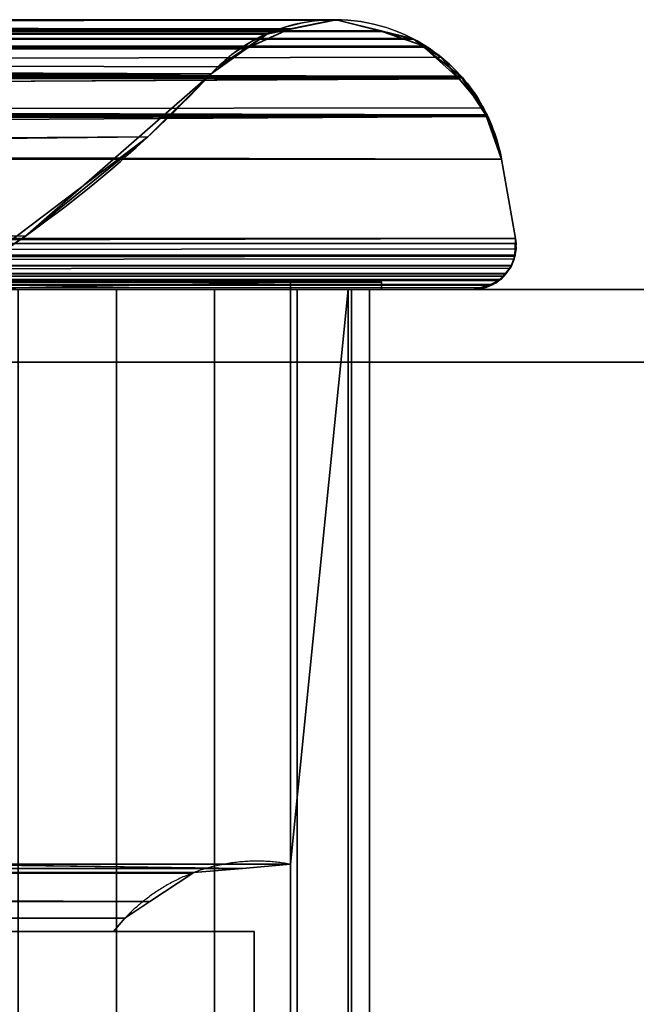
# Model space of a CAD drawing. Header units: millimetres. Extents: x -322 to 8072, y -96 to 57.
# Tile 37 of 256: x 180 to 197, y -20 to 7. Entities that reach past the tile are written whole.
import ezdxf

# ---------------------------------------------------------------- set-up
doc = ezdxf.new("R2010")
doc.units = ezdxf.units.MM
doc.layers.add('151', color=7, linetype='Continuous', true_color=0xffffff)

# ---------------------------------------------------------------- blocks, each defined once
blk = doc.blocks.new('UG_SURFACE_011')
at = {"layer": '151', "color": 252, "linetype": 'Continuous', "lineweight": 35}
for points in [[(189.488, 7.105, 1897.488), (-188.287, 7.406, 1896.287), (-189.518, 7.107, 1897.518)], [(-188.229, 7.42, 1896.229), (-188.287, 7.406, 1896.287), (188.287, 7.403, 1896.287)], [(189.488, 7.105, 1897.488), (188.287, 7.403, 1896.287), (-188.287, 7.406, 1896.287)], [(-188.219, 7.42, 1896.219), (-188.229, 7.42, 1896.229), (188.287, 7.403, 1896.287)], [(188.287, 7.403, 1896.287), (-188.209, 7.42, 1896.209), (-188.219, 7.42, 1896.219)], [(-186.999, 7.168, 1894.999), (-188.209, 7.42, 1896.209), (188.287, 7.403, 1896.287)], [(188.249, 7.413, 1896.249), (188.219, 7.42, 1896.219), (-186.999, 7.168, 1894.999)], [(188.219, 7.42, 1896.219), (186.999, 7.164, 1895), (-186.999, 7.168, 1894.999)], [(0, 7.402, 1415.715), (188.229, 7.42, 1415.771), (188.249, 7.415, 1415.751)], [(0, 7.402, 1415.715), (188.209, 7.42, 1415.791), (188.219, 7.42, 1415.781)], [(186.999, 7.168, 1417.001), (0, 7.41, 1415.752), (0, 7.42, 1415.804)], [(186.999, 7.168, 1417.001), (188.209, 7.42, 1415.791), (0, 7.402, 1415.715)], [(0, 7.42, 1415.804), (0, 7.17, 1416.992), (186.999, 7.168, 1417.001)], [(188.219, 7.42, 1415.781), (188.229, 7.42, 1415.771), (0, 7.402, 1415.715)], [(188.249, 7.415, 1415.751), (188.287, 7.406, 1415.713), (0, 7.402, 1415.715)], [(0, 7.402, 1415.715), (0, 7.41, 1415.752), (186.999, 7.168, 1417.001)], [(0, 7.16, 1414.51), (0, 7.402, 1415.715), (188.287, 7.406, 1415.713)], [(188.287, 7.406, 1415.713), (189.49, 7.113, 1414.51), (0, 7.16, 1414.51)], [(186.953, 7.154, 1894.953), (188.209, 7.42, 1415.791), (186.999, 7.168, 1417.001)], [(186.953, 7.154, 1894.953), (188.229, 7.42, 1415.771), (188.219, 7.42, 1415.781)], [(188.219, 7.42, 1415.781), (188.209, 7.42, 1415.791), (186.953, 7.154, 1894.953)], [(188.229, 7.42, 1415.771), (186.953, 7.154, 1894.953), (186.999, 7.164, 1895)], [(186.999, 7.164, 1895), (188.249, 7.415, 1415.751), (188.229, 7.42, 1415.771)], [(186.999, 7.164, 1895), (188.219, 7.42, 1896.219), (188.249, 7.415, 1415.751)], [(188.219, 7.42, 1896.219), (188.249, 7.413, 1896.249), (188.249, 7.415, 1415.751)], [(188.287, 7.406, 1415.713), (188.249, 7.415, 1415.751), (188.249, 7.413, 1896.249)], [(188.287, 7.406, 1415.713), (188.249, 7.413, 1896.249), (188.287, 7.403, 1896.287)], [(188.287, 7.403, 1896.287), (189.49, 7.113, 1414.51), (188.287, 7.406, 1415.713)], [(188.287, 7.403, 1896.287), (189.488, 7.105, 1897.488), (189.49, 7.113, 1414.51)], [(190.663, 6.666, 1898.663), (-189.518, 7.107, 1897.518), (-190.346, 6.905, 1898.346)], [(-189.518, 7.107, 1897.518), (190.645, 6.681, 1898.645), (190.394, 6.88, 1898.394)], [(-189.518, 7.107, 1897.518), (190.663, 6.666, 1898.663), (190.645, 6.681, 1898.645)], [(-189.518, 7.107, 1897.518), (189.517, 7.098, 1897.517), (189.488, 7.105, 1897.488)], [(-186.999, 7.168, 1894.999), (186.999, 7.164, 1895), (186.953, 7.154, 1894.953)], [(186.953, 7.154, 1894.953), (-186.373, 7.038, 1894.373), (-186.999, 7.168, 1894.999)], [(186.953, 7.154, 1894.953), (186.346, 7.026, 1894.346), (-186.373, 7.038, 1894.373)], [(0, 7.17, 1416.992), (186.373, 7.038, 1417.627), (186.953, 7.159, 1417.047)], [(0, 7.17, 1416.992), (0, 7.16, 1417.039), (185.812, 6.665, 1418.188)], [(185.812, 6.665, 1418.188), (186.373, 7.038, 1417.627), (0, 7.17, 1416.992)], [(186.953, 7.159, 1417.047), (186.999, 7.168, 1417.001), (0, 7.17, 1416.992)], [(0, 7.154, 1414.481), (0, 7.16, 1414.51), (189.49, 7.113, 1414.51)], [(0, 7.16, 1417.039), (0, 7.033, 1417.638), (185.812, 6.665, 1418.188)], [(189.49, 7.113, 1414.51), (189.518, 7.107, 1414.482), (0, 7.154, 1414.481)], [(0, 7.05, 1413.963), (0, 7.154, 1414.481), (189.518, 7.107, 1414.482)], [(189.518, 7.107, 1414.482), (190.346, 6.905, 1413.654), (0, 7.05, 1413.963)], [(0, 6.651, 1413.389), (0, 7.05, 1413.963), (190.346, 6.905, 1413.654)], [(185.819, 6.651, 1893.819), (186.953, 7.159, 1417.047), (186.373, 7.038, 1417.627)], [(185.819, 6.651, 1893.819), (186.346, 7.026, 1894.346), (186.953, 7.159, 1417.047)], [(186.346, 7.026, 1894.346), (186.953, 7.154, 1894.953), (186.953, 7.159, 1417.047)], [(186.999, 7.168, 1417.001), (186.953, 7.159, 1417.047), (186.953, 7.154, 1894.953)], [(189.518, 7.107, 1414.482), (189.49, 7.113, 1414.51), (189.488, 7.105, 1897.488)], [(189.518, 7.107, 1414.482), (189.488, 7.105, 1897.488), (189.517, 7.098, 1897.517)], [(189.517, 7.098, 1897.517), (190.346, 6.905, 1413.654), (189.518, 7.107, 1414.482)], [(190.656, 6.704, 1413.345), (189.517, 7.098, 1897.517), (190.394, 6.88, 1898.394)], [(189.517, 7.098, 1897.517), (190.656, 6.704, 1413.345), (190.346, 6.905, 1413.654)], [(-190.346, 6.905, 1898.346), (-190.675, 6.691, 1898.675), (190.663, 6.666, 1898.663)], [(-185.812, 6.665, 1893.812), (-186.373, 7.038, 1894.373), (186.346, 7.026, 1894.346)], [(0, 7.033, 1417.638), (0, 6.663, 1418.161), (185.812, 6.665, 1418.188)], [(190.346, 6.905, 1413.654), (190.656, 6.704, 1413.345), (0, 6.651, 1413.389)], [(185.774, 6.619, 1893.774), (186.373, 7.038, 1417.627), (185.812, 6.665, 1418.188)], [(186.373, 7.038, 1417.627), (185.774, 6.619, 1893.774), (185.819, 6.651, 1893.819)], [(190.394, 6.88, 1898.394), (190.645, 6.681, 1898.645), (190.656, 6.704, 1413.345)], [(-190.675, 6.691, 1898.675), (-191.134, 6.392, 1899.135), (191.668, 5.868, 1899.668)], [(191.668, 5.868, 1899.668), (190.663, 6.666, 1898.663), (-190.675, 6.691, 1898.675)], [(-184.999, 6.125, 1892.999), (-185.812, 6.665, 1893.812), (185.819, 6.651, 1893.819)], [(-184.999, 6.125, 1892.999), (185.819, 6.651, 1893.819), (185.774, 6.619, 1893.774)], [(185.774, 6.619, 1893.774), (-184.813, 5.936, 1892.813), (-184.999, 6.125, 1892.999)], [(185.774, 6.619, 1893.774), (184.813, 5.936, 1892.813), (-184.813, 5.936, 1892.813)], [(0, 6.638, 1413.37), (0, 6.651, 1413.389), (190.656, 6.704, 1413.345)], [(190.656, 6.704, 1413.345), (190.675, 6.691, 1413.325), (0, 6.638, 1413.37)], [(0, 5.97, 1412.408), (0, 6.638, 1413.37), (190.675, 6.691, 1413.325)], [(190.675, 6.691, 1413.325), (191.134, 6.392, 1412.866), (0, 5.97, 1412.408)], [(185.766, 6.635, 1418.234), (185.812, 6.665, 1418.188), (0, 6.663, 1418.161)], [(0, 6.663, 1418.161), (184.999, 6.125, 1419.001), (185.766, 6.635, 1418.234)], [(0, 6.663, 1418.161), (0, 6.631, 1418.206), (184.813, 5.936, 1419.187)], [(184.813, 5.936, 1419.187), (184.999, 6.125, 1419.001), (0, 6.663, 1418.161)], [(0, 6.631, 1418.206), (0, 5.936, 1419.187), (184.813, 5.936, 1419.187)], [(184.999, 6.125, 1419.001), (184.813, 5.936, 1892.813), (185.774, 6.619, 1893.774)], [(185.774, 6.619, 1893.774), (185.766, 6.635, 1418.234), (184.999, 6.125, 1419.001)], [(185.812, 6.665, 1418.188), (185.766, 6.635, 1418.234), (185.774, 6.619, 1893.774)], [(190.675, 6.691, 1413.325), (190.656, 6.704, 1413.345), (190.645, 6.681, 1898.645)], [(190.675, 6.691, 1413.325), (190.645, 6.681, 1898.645), (190.663, 6.666, 1898.663)], [(190.663, 6.666, 1898.663), (191.134, 6.392, 1412.866), (190.675, 6.691, 1413.325)], [(190.663, 6.666, 1898.663), (191.626, 5.804, 1412.374), (191.134, 6.392, 1412.866)], [(190.663, 6.666, 1898.663), (191.668, 5.868, 1899.668), (191.626, 5.804, 1412.374)], [(-191.134, 6.392, 1899.135), (-191.636, 5.792, 1899.636), (191.668, 5.868, 1899.668)], [(191.134, 6.392, 1412.866), (191.626, 5.804, 1412.374), (0, 5.97, 1412.408)], [(0, 5.87, 1412.345), (0, 5.97, 1412.408), (191.626, 5.804, 1412.374)], [(184.999, 6.125, 1419.001), (184.813, 5.936, 1419.187), (184.813, 5.936, 1892.813)], [(-191.636, 5.792, 1899.636), (-192.301, 4.996, 1900.301), (192.408, 4.779, 1900.408)], [(-191.636, 5.792, 1899.636), (191.68, 5.859, 1899.68), (191.668, 5.868, 1899.668)], [(191.728, 5.821, 1899.728), (191.68, 5.859, 1899.68), (-191.636, 5.792, 1899.636)], [(192.401, 4.803, 1900.401), (191.728, 5.821, 1899.728), (-191.636, 5.792, 1899.636)], [(-191.636, 5.792, 1899.636), (192.406, 4.787, 1900.406), (192.401, 4.803, 1900.401)], [(192.408, 4.779, 1900.408), (192.406, 4.787, 1900.406), (-191.636, 5.792, 1899.636)], [(-179.707, 1.472, 1887.707), (-184.813, 5.936, 1892.813), (184.813, 5.936, 1892.813)], [(-179.707, 1.472, 1887.707), (184.813, 5.936, 1892.813), (183.078, 4.203, 1891.078)], [(177.856, 0.256, 1426.144), (179.707, 1.472, 1424.294), (0, 5.936, 1419.187)], [(179.707, 1.472, 1424.294), (184.813, 5.936, 1419.187), (0, 5.936, 1419.187)], [(0, 5.857, 1412.337), (0, 5.87, 1412.345), (191.626, 5.804, 1412.374)], [(191.626, 5.804, 1412.374), (191.636, 5.792, 1412.364), (0, 5.857, 1412.337)], [(0, 4.751, 1411.652), (0, 5.857, 1412.337), (191.636, 5.792, 1412.364)], [(0, 4.744, 1411.648), (0, 4.751, 1411.652), (191.636, 5.792, 1412.364)], [(191.636, 5.792, 1412.364), (192.301, 4.996, 1411.699), (0, 4.744, 1411.648)], [(184.813, 5.936, 1892.813), (184.813, 5.936, 1419.187), (179.707, 1.472, 1424.294)], [(183.078, 4.203, 1891.078), (184.813, 5.936, 1892.813), (179.707, 1.472, 1424.294)], [(191.636, 5.792, 1412.364), (191.626, 5.804, 1412.374), (191.668, 5.868, 1899.668)], [(192.301, 4.996, 1411.699), (191.636, 5.792, 1412.364), (191.668, 5.868, 1899.668)], [(191.668, 5.868, 1899.668), (191.68, 5.859, 1899.68), (192.301, 4.996, 1411.699)], [(192.381, 4.769, 1411.619), (191.68, 5.859, 1899.68), (191.728, 5.821, 1899.728)], [(191.68, 5.859, 1899.68), (192.381, 4.769, 1411.619), (192.301, 4.996, 1411.699)], [(192.381, 4.769, 1411.619), (191.728, 5.821, 1899.728), (192.401, 4.803, 1900.401)], [(-192.301, 4.996, 1900.301), (-192.383, 4.762, 1900.383), (192.408, 4.779, 1900.408)], [(192.301, 4.996, 1411.699), (192.381, 4.769, 1411.619), (0, 4.744, 1411.648)], [(-192.383, 4.762, 1900.383), (-192.797, 3.582, 1900.797), (192.797, 3.582, 1900.797)], [(192.797, 3.582, 1900.797), (192.408, 4.779, 1900.408), (-192.383, 4.762, 1900.383)], [(192.381, 4.769, 1411.619), (192.383, 4.762, 1411.617), (0, 4.744, 1411.648)], [(0, 3.582, 1411.203), (0, 4.37, 1411.415), (192.383, 4.762, 1411.617)], [(192.383, 4.762, 1411.617), (192.797, 3.582, 1411.203), (0, 3.582, 1411.203)], [(0, 4.37, 1411.415), (0, 4.744, 1411.648), (192.383, 4.762, 1411.617)], [(192.401, 4.803, 1900.401), (192.406, 4.787, 1900.406), (192.381, 4.769, 1411.619)], [(192.383, 4.762, 1411.617), (192.381, 4.769, 1411.619), (192.406, 4.787, 1900.406)], [(192.383, 4.762, 1411.617), (192.406, 4.787, 1900.406), (192.408, 4.779, 1900.408)], [(192.408, 4.779, 1900.408), (192.797, 3.582, 1411.203), (192.383, 4.762, 1411.617)], [(192.408, 4.779, 1900.408), (192.797, 3.582, 1900.797), (192.797, 3.582, 1411.203)], [(-177.856, 0.256, 1885.856), (-179.707, 1.472, 1887.707), (183.078, 4.203, 1891.078)], [(183.078, 4.203, 1891.078), (177.856, 0.256, 1885.856), (-177.856, 0.256, 1885.856)], [(183.078, 4.203, 1891.078), (179.707, 1.472, 1424.294), (177.856, 0.256, 1426.144)], [(177.856, 0.256, 1426.144), (177.856, 0.256, 1885.856), (183.078, 4.203, 1891.078)], [(-192.797, 3.582, 1900.797), (-193.182, 1.409, 1901.182), (193.182, 1.409, 1901.182), (192.797, 3.582, 1900.797)], [(0, 3.582, 1411.203), (192.797, 3.582, 1411.203), (193.182, 1.409, 1410.818), (0, 1.409, 1410.818)], [(192.797, 3.582, 1900.797), (193.182, 1.409, 1901.182), (193.182, 1.409, 1410.818), (192.797, 3.582, 1411.203)], [(193.198, 1.266, 1901.198), (193.182, 1.409, 1901.182), (-193.182, 1.409, 1901.182), (-193.198, 1.266, 1901.198)], [(0, 0.925, 1410.834), (193.182, 1.409, 1410.818), (193.197, 1.121, 1410.803)], [(0, 0.925, 1410.834), (0, 1.409, 1410.818), (193.182, 1.409, 1410.818)], [(193.182, 1.409, 1901.182), (193.198, 1.266, 1901.198), (193.159, 0.918, 1410.841)], [(193.159, 0.918, 1410.841), (193.197, 1.121, 1410.803), (193.182, 1.409, 1901.182)], [(193.197, 1.121, 1410.803), (193.182, 1.409, 1410.818), (193.182, 1.409, 1901.182)], [(193.163, 0.917, 1901.163), (-193.198, 1.266, 1901.198), (-193.172, 0.942, 1901.172)], [(-193.198, 1.266, 1901.198), (193.163, 0.917, 1901.163), (193.172, 0.942, 1901.172)], [(193.172, 0.942, 1901.172), (193.198, 1.266, 1901.198), (-193.198, 1.266, 1901.198)], [(0, 0.925, 1410.834), (193.197, 1.121, 1410.803), (193.159, 0.918, 1410.841)], [(193.159, 0.918, 1410.841), (193.198, 1.266, 1901.198), (193.172, 0.942, 1901.172)], [(-193.172, 0.942, 1901.172), (-193.166, 0.926, 1901.166), (193.163, 0.917, 1901.163)], [(-193.166, 0.926, 1901.166), (-193.163, 0.917, 1901.163), (193.163, 0.917, 1901.163)], [(193.163, 0.917, 1901.163), (-193.163, 0.917, 1901.163), (-193.074, 0.67, 1901.074)], [(-193.074, 0.67, 1901.074), (-193.071, 0.662, 1901.071), (193.071, 0.662, 1901.071), (193.163, 0.917, 1901.163)], [(193.159, 0.918, 1410.841), (0, 0.915, 1410.834), (0, 0.925, 1410.834)], [(0, 0.679, 1410.946), (193.159, 0.918, 1410.841), (193.145, 0.842, 1410.855)], [(0, 0.679, 1410.946), (0, 0.915, 1410.834), (193.159, 0.918, 1410.841)], [(0, 0.679, 1410.946), (193.145, 0.842, 1410.855), (193.067, 0.666, 1410.933)], [(193.163, 0.917, 1901.163), (193.071, 0.662, 1901.071), (193.067, 0.666, 1410.933)], [(193.067, 0.666, 1410.933), (193.145, 0.842, 1410.855), (193.163, 0.917, 1901.163)], [(193.145, 0.842, 1410.855), (193.159, 0.918, 1410.841), (193.163, 0.917, 1901.163)], [(193.172, 0.942, 1901.172), (193.163, 0.917, 1901.163), (193.159, 0.918, 1410.841)], [(193.071, 0.662, 1901.071), (-193.071, 0.662, 1901.071), (-193.068, 0.653, 1901.068)], [(193.068, 0.653, 1901.068), (193.071, 0.662, 1901.071), (-193.068, 0.653, 1901.068)], [(-193.068, 0.653, 1901.068), (-192.918, 0.442, 1900.918), (192.914, 0.437, 1900.914), (193.068, 0.653, 1901.068)], [(193.067, 0.666, 1410.933), (0, 0.672, 1410.95), (0, 0.679, 1410.946)], [(0, 0.475, 1411.044), (0, 0.672, 1410.95), (193.067, 0.666, 1410.933)], [(0, 0.441, 1411.082), (193.067, 0.666, 1410.933), (193.032, 0.588, 1410.968)], [(0, 0.441, 1411.082), (0, 0.475, 1411.044), (193.067, 0.666, 1410.933)], [(0, 0.441, 1411.082), (193.032, 0.588, 1410.968), (192.91, 0.443, 1411.09)], [(193.068, 0.653, 1901.068), (192.914, 0.437, 1900.914), (192.91, 0.443, 1411.09)], [(192.91, 0.443, 1411.09), (193.032, 0.588, 1410.968), (193.068, 0.653, 1901.068)], [(193.032, 0.588, 1410.968), (193.067, 0.666, 1410.933), (193.071, 0.662, 1901.071)], [(193.032, 0.588, 1410.968), (193.071, 0.662, 1901.071), (193.068, 0.653, 1901.068)], [(-192.918, 0.442, 1900.918), (-192.914, 0.437, 1900.914), (192.914, 0.437, 1900.914)], [(192.865, 0.368, 1900.865), (-192.914, 0.437, 1900.914), (-192.865, 0.368, 1900.865)], [(192.865, 0.368, 1900.865), (192.914, 0.437, 1900.914), (-192.914, 0.437, 1900.914)], [(-192.865, 0.368, 1900.865), (-192.715, 0.256, 1900.715), (192.711, 0.253, 1900.711), (192.865, 0.368, 1900.865)], [(192.91, 0.443, 1411.09), (0, 0.437, 1411.087), (0, 0.441, 1411.082)], [(0, 0.257, 1411.293), (192.91, 0.443, 1411.09), (192.784, 0.291, 1411.216)], [(0, 0.257, 1411.293), (0, 0.437, 1411.087), (192.91, 0.443, 1411.09)], [(0, 0.257, 1411.293), (192.784, 0.291, 1411.216), (192.713, 0.252, 1411.287)], [(192.865, 0.368, 1900.865), (192.711, 0.253, 1900.711), (192.713, 0.252, 1411.287)], [(192.713, 0.252, 1411.287), (192.784, 0.291, 1411.216), (192.865, 0.368, 1900.865)], [(192.784, 0.291, 1411.216), (192.91, 0.443, 1411.09), (192.865, 0.368, 1900.865)], [(192.91, 0.443, 1411.09), (192.914, 0.437, 1900.914), (192.865, 0.368, 1900.865)], [(309, 0, 2017), (-309, 0, 2017), (-309, -26, 2017), (309, -26, 2017)], [(309, -2), (-309, -2), (-309, 0, 2), (309, 0, 2)], [(309, 0, 2), (-309, 0, 2), (-192, 0, 1412), (0, 0, 1412)], [(-309, 0, 2017), (309, 0, 2017), (192, 0, 1900), (-192, 0, 1900)], [(-192.715, 0.256, 1900.715), (-192.711, 0.253, 1900.711), (192.711, 0.253, 1900.711)], [(192.711, 0.253, 1900.711), (-192.711, 0.253, 1900.711), (-192.558, 0.138, 1900.558)], [(192.558, 0.138, 1900.558), (192.711, 0.253, 1900.711), (-192.558, 0.138, 1900.558)], [(-192.558, 0.138, 1900.558), (-192.484, 0.119, 1900.484), (192.481, 0.119, 1900.481), (192.558, 0.138, 1900.558)], [(-192.484, 0.119, 1900.484), (-192.481, 0.119, 1900.481), (192.481, 0.119, 1900.481)], [(192.005, 0, 1900.005), (-192.481, 0.119, 1900.481), (-192.005, 0, 1900.005)], [(192.005, 0, 1900.005), (192.481, 0.119, 1900.481), (-192.481, 0.119, 1900.481)], [(-192.005, 0, 1900.005), (-192, 0, 1900), (192, 0, 1900), (192.005, 0, 1900.005)], [(189.5, 0.2, 1897.5), (-189.5, 0.2, 1897.5), (-187, 0.2, 1895), (187, 0.2, 1895)], [(187, 0.2, 1417), (-187, 0.2, 1417), (-189.5, 0.2, 1414.5), (189.5, 0.2, 1414.5)], [(-189.5, 0.2, 1414.5), (-189.5, 0, 1414.5), (189.5, 0, 1414.5), (189.5, 0.2, 1414.5)], [(-189.5, 0.2, 1897.5), (189.5, 0.2, 1897.5), (189.5, 0, 1897.5), (-189.5, 0, 1897.5)], [(-189.5, 0, 1414.5), (179.511, 0, 1415.475), (182.213, 0, 1414.95)], [(182.213, 0, 1414.95), (189.5, 0, 1414.5), (-189.5, 0, 1414.5)], [(-182.213, 0, 1897.05), (-189.5, 0, 1897.5), (189.5, 0, 1897.5)], [(177.221, 0, 1417), (-177.221, 0, 1417), (-187, 0.2, 1417), (187, 0.2, 1417)], [(187, 0.2, 1895), (-187, 0.2, 1895), (-177.221, 0, 1895), (177.221, 0, 1895)], [(189.5, 0, 1897.5), (-179.511, 0, 1896.525), (-182.213, 0, 1897.05)], [(-177.221, 0, 1895), (-179.511, 0, 1896.525), (189.5, 0, 1897.5), (182.213, 0, 1897.05)], [(182.213, 0, 1897.05), (179.511, 0, 1896.525), (-177.221, 0, 1895)], [(192.713, 0.252, 1411.287), (0, 0.254, 1411.296), (0, 0.257, 1411.293)], [(0, 0.155, 1411.409), (0, 0.254, 1411.296), (192.713, 0.252, 1411.287)], [(192.713, 0.252, 1411.287), (0, 0.119, 1411.519), (0, 0.155, 1411.409)], [(0, 0.119, 1411.519), (192.713, 0.252, 1411.287), (192.478, 0.12, 1411.522)], [(192.478, 0.12, 1411.522), (0, 0.118, 1411.522), (0, 0.119, 1411.519)], [(0, 0.009, 1411.855), (192.478, 0.12, 1411.522), (192.364, 0.057, 1411.636)], [(0, 0.009, 1411.855), (0, 0.118, 1411.522), (192.478, 0.12, 1411.522)], [(0, 0.009, 1411.855), (192.364, 0.057, 1411.636), (192, 0, 1412)], [(192, 0, 1412), (0, 0, 1412), (0, 0.009, 1411.855)], [(0, 0, 1412), (192, 0, 1412), (309, 0, 2)], [(187, 0.2, 1417), (187, -15.8, 1417), (177.221, -15.8, 1417), (177.221, 0, 1417)], [(177.221, 0, 1895), (177.221, -15.8, 1895), (187, -15.8, 1895), (187, 0.2, 1895)], [(179.511, 0, 1415.475), (179.511, -39.3, 1415.475), (182.213, -39.3, 1414.95), (182.213, 0, 1414.95)], [(182.213, 0, 1897.05), (182.213, -39.3, 1897.05), (179.511, -39.3, 1896.525), (179.511, 0, 1896.525)], [(182.213, 0, 1414.95), (182.213, -39.3, 1414.95), (184.908, -39.3, 1415.507), (184.908, 0, 1415.507)], [(184.908, 0, 1896.493), (184.908, -39.3, 1896.493), (182.213, -39.3, 1897.05), (182.213, 0, 1897.05)], [(182.213, 0, 1414.95), (184.908, 0, 1415.507), (189.5, 0, 1414.5)], [(184.908, 0, 1896.493), (182.213, 0, 1897.05), (189.5, 0, 1897.5)], [(184.908, 0, 1415.507), (184.908, -39.3, 1415.507), (187.18, -39.3, 1417.06), (187.18, 0, 1417.06)], [(187.18, 0, 1894.94), (187.18, -39.3, 1894.94), (184.908, -39.3, 1896.493), (184.908, 0, 1896.493)], [(189.5, 0, 1414.5), (184.908, 0, 1415.507), (187.18, 0, 1417.06)], [(187.18, 0, 1894.94), (184.908, 0, 1896.493), (189.5, 0, 1897.5)], [(187, 0.2, 1895), (187, -15.8, 1895), (187, -15.8, 1884.983), (187, 0, 1884.983)], [(187, 0, 1884.983), (187, 0, 1427.017), (187, 0.2, 1417), (187, 0.2, 1895)], [(187, 0, 1427.017), (187, -15.8, 1427.017), (187, -15.8, 1417), (187, 0.2, 1417)], [(189.5, 0.2, 1414.5), (189.5, 0.2, 1897.5), (187, 0.2, 1895), (187, 0.2, 1417)], [(188.58, 0, 1424.764), (188.58, -39.3, 1424.764), (187, -23.5, 1427.017), (187, -15.8, 1427.017)], [(187, -15.8, 1427.017), (187, 0, 1427.017), (188.58, 0, 1424.764)], [(188.58, 0, 1887.236), (187, 0, 1884.983), (187, -15.8, 1884.983)], [(187, -15.8, 1884.983), (187, -23.5, 1884.983), (188.58, -39.3, 1887.236), (188.58, 0, 1887.236)], [(187, 0, 1884.983), (188.58, 0, 1887.236), (189.5, 0, 1414.5), (189.17, 0, 1422.076)], [(189.17, 0, 1422.076), (188.58, 0, 1424.764), (187, 0, 1884.983)], [(188.58, 0, 1424.764), (187, 0, 1427.017), (187, 0, 1884.983)], [(187.18, 0, 1417.06), (187.18, -39.3, 1417.06), (188.677, -39.3, 1419.369), (188.677, 0, 1419.369)], [(188.677, 0, 1892.632), (188.677, -39.3, 1892.632), (187.18, -39.3, 1894.94), (187.18, 0, 1894.94)], [(189.5, 0, 1897.5), (188.677, 0, 1892.632), (187.18, 0, 1894.94)], [(187.18, 0, 1417.06), (188.677, 0, 1419.369), (189.5, 0, 1414.5)], [(189.17, 0, 1422.076), (189.17, -39.3, 1422.076), (188.58, -39.3, 1424.764), (188.58, 0, 1424.764)], [(188.58, 0, 1887.236), (188.58, -39.3, 1887.236), (189.17, -39.3, 1889.924), (189.17, 0, 1889.924)], [(189.5, 0, 1414.5), (188.58, 0, 1887.236), (189.17, 0, 1889.924)], [(188.677, 0, 1419.369), (188.677, -39.3, 1419.369), (189.17, -39.3, 1422.076), (189.17, 0, 1422.076)], [(189.17, 0, 1889.924), (189.17, -39.3, 1889.924), (188.677, -39.3, 1892.632), (188.677, 0, 1892.632)], [(189.5, 0, 1414.5), (188.677, 0, 1419.369), (189.17, 0, 1422.076)], [(189.17, 0, 1889.924), (188.677, 0, 1892.632), (189.5, 0, 1897.5)], [(189.17, 0, 1889.924), (189.5, 0, 1897.5), (189.5, 0, 1414.5)], [(189.5, 0.2, 1897.5), (189.5, 0.2, 1414.5), (189.5, 0, 1414.5), (189.5, 0, 1897.5)], [(192.364, 0.057, 1411.636), (192.005, 0, 1900.005), (192, 0, 1900)], [(192, 0, 1900), (192, 0, 1412), (192.364, 0.057, 1411.636)], [(192, 0, 1412), (192, 0, 1900), (309, 0, 2017), (309, 0, 2)], [(192.478, 0.12, 1411.522), (192.481, 0.119, 1900.481), (192.005, 0, 1900.005)], [(192.364, 0.057, 1411.636), (192.478, 0.12, 1411.522), (192.005, 0, 1900.005)], [(192.481, 0.119, 1900.481), (192.478, 0.12, 1411.522), (192.713, 0.252, 1411.287)], [(192.713, 0.252, 1411.287), (192.558, 0.138, 1900.558), (192.481, 0.119, 1900.481)], [(192.713, 0.252, 1411.287), (192.711, 0.253, 1900.711), (192.558, 0.138, 1900.558)], [(-309, -26), (-309, -2), (309, -2), (309, -26)], [(-185.676, -15.913, 1893.676), (185.676, -15.913, 1893.676), (177.221, -15.8, 1895), (-177.221, -15.8, 1895)], [(184.336, -16.028, 1892.336), (-185.676, -15.913, 1893.676), (-184.336, -16.028, 1892.336)], [(184.336, -16.028, 1892.336), (185.676, -15.913, 1893.676), (-185.676, -15.913, 1893.676)], [(0, -15.795, 1418.817), (184.336, -16.028, 1419.664), (184.314, -16.043, 1419.686)], [(184.314, -16.043, 1419.686), (0, -16.115, 1419.658), (0, -15.795, 1418.817)], [(0, -15.795, 1418.817), (0, -15.797, 1418.332), (184.336, -16.028, 1419.664)], [(0, -15.797, 1418.332), (185.676, -15.913, 1418.324), (184.336, -16.028, 1419.664)], [(177.221, -15.8, 1417), (185.676, -15.913, 1418.324), (0, -15.797, 1418.332)], [(177.221, -15.8, 1417), (187, -15.8, 1417), (185.676, -15.913, 1418.324)], [(185.676, -15.913, 1893.676), (187, -15.8, 1895), (177.221, -15.8, 1895)], [(184.336, -16.028, 1419.664), (185.676, -15.913, 1893.676), (184.336, -16.028, 1892.336)], [(184.336, -16.028, 1419.664), (185.676, -15.913, 1418.324), (185.676, -15.913, 1893.676)], [(185.676, -15.913, 1893.676), (185.676, -15.913, 1418.324), (187, -15.8, 1427.017), (187, -15.8, 1884.983)], [(185.676, -15.913, 1418.324), (187, -15.8, 1417), (187, -15.8, 1427.017)], [(187, -15.8, 1884.983), (187, -15.8, 1895), (185.676, -15.913, 1893.676)], [(187, -15.8, 1884.983), (187, -15.8, 1427.017), (187, -23.5, 1427.017), (187, -23.5, 1884.983)], [(-184.336, -16.028, 1892.336), (184.314, -16.043, 1892.314), (184.336, -16.028, 1892.336)], [(-184.336, -16.028, 1892.336), (-184.314, -16.043, 1892.314), (184.314, -16.043, 1892.314)], [(183.13, -16.828, 1891.13), (184.314, -16.043, 1892.314), (-184.314, -16.043, 1892.314), (-183.13, -16.828, 1891.13)], [(0, -16.115, 1419.658), (184.314, -16.043, 1419.686), (183.13, -16.828, 1420.87)], [(183.13, -16.828, 1420.87), (0, -16.441, 1420.516), (0, -16.115, 1419.658)], [(183.13, -16.828, 1420.87), (184.314, -16.043, 1419.686), (184.314, -16.043, 1892.314), (183.13, -16.828, 1891.13)], [(184.336, -16.028, 1892.336), (184.314, -16.043, 1419.686), (184.336, -16.028, 1419.664)], [(184.336, -16.028, 1892.336), (184.314, -16.043, 1892.314), (184.314, -16.043, 1419.686)], [(183.13, -16.828, 1420.87), (0, -16.755, 1420.868), (0, -16.441, 1420.516)], [(0, -16.755, 1420.868), (183.13, -16.828, 1420.87), (182.441, -17.285, 1421.559)], [(182.441, -17.285, 1421.559), (0, -17.65, 1421.872), (0, -16.755, 1420.868)], [(182.441, -17.285, 1890.441), (-183.13, -16.828, 1891.13), (-182.441, -17.285, 1890.441)], [(182.441, -17.285, 1890.441), (183.13, -16.828, 1891.13), (-183.13, -16.828, 1891.13)], [(182.441, -17.285, 1421.559), (183.13, -16.828, 1891.13), (182.441, -17.285, 1890.441)], [(182.441, -17.285, 1421.559), (183.13, -16.828, 1420.87), (183.13, -16.828, 1891.13)], [(-182.441, -17.285, 1890.441), (182.129, -17.65, 1890.128), (182.441, -17.285, 1890.441)], [(-182.441, -17.285, 1890.441), (-182.129, -17.65, 1890.128), (182.129, -17.65, 1890.128)], [(182.441, -17.285, 1421.559), (182.129, -17.65, 1421.872), (0, -17.65, 1421.872)], [(182.441, -17.285, 1890.441), (182.129, -17.65, 1421.872), (182.441, -17.285, 1421.559)], [(182.441, -17.285, 1890.441), (182.129, -17.65, 1890.128), (182.129, -17.65, 1421.872)], [(0, -17.65, 1421.872), (182.129, -17.65, 1421.872), (186, -17.65, 1418), (-186, -17.65, 1418)], [(-186, -17.65, 1894), (186, -17.65, 1894), (182.129, -17.65, 1890.128), (-182.129, -17.65, 1890.128)], [(-186, -17.65, 1894), (-186, -21.65, 1894), (186, -21.65, 1894), (186, -17.65, 1894)], [(186, -17.65, 1418), (186, -21.65, 1418), (-186, -21.65, 1418), (-186, -17.65, 1418)], [(182.129, -17.65, 1421.872), (182.129, -17.65, 1890.128), (186, -17.65, 1894), (186, -17.65, 1418)], [(186, -17.65, 1894), (186, -21.65, 1894), (186, -21.65, 1418), (186, -17.65, 1418)]]:
    blk.add_3dface(points, dxfattribs=at)

msp = doc.modelspace()

# ---------------------------------------------------------------- linework, layer by layer
at = {"layer": '151', "color": 253, "linetype": 'Continuous', "lineweight": -3}
for p, q in [((192.797, 3.582, 1900.797), (193.182, 1.409, 1901.182)), ((192.797, 3.582, 1411.203), (193.182, 1.409, 1410.818)), ((-193.182, 1.409, 1901.182), (193.182, 1.409, 1901.182)), ((193.182, 1.409, 1410.818), (0, 1.409, 1410.818)), ((193.182, 1.409, 1901.182), (193.182, 1.409, 1410.818)), ((309, 0, 2017), (-309, 0, 2017)), ((309, 0, 2), (-309, 0, 2)), ((189.5, 0.2, 1414.5), (-189.5, 0.2, 1414.5)), ((-189.5, 0.2, 1897.5), (189.5, 0.2, 1897.5)), ((189.5, 0, 1414.5), (-189.5, 0, 1414.5)), ((-189.5, 0, 1897.5), (189.5, 0, 1897.5)), ((-187, 0.2, 1895), (187, 0.2, 1895)), ((187, 0.2, 1417), (-187, 0.2, 1417)), ((187, 0.2, 1895), (187, 0.2, 1417)), ((187, -15.8, 1895), (187, 0.2, 1895)), ((187, 0.2, 1417), (187, -15.8, 1417)), ((187, 0, 1884.983), (187, 0, 1427.017)), ((187, 0, 1427.017), (187, -15.8, 1427.017)), ((187, 0, 1884.983), (187, -15.8, 1884.983)), ((189.5, 0.2, 1897.5), (189.5, 0, 1897.5)), ((189.5, 0, 1414.5), (189.5, 0.2, 1414.5)), ((189.5, 0.2, 1897.5), (189.5, 0.2, 1414.5)), ((189.5, 0, 1897.5), (189.5, 0, 1414.5)), ((-309, -2), (309, -2)), ((187, -15.8, 1417), (177.221, -15.8, 1417)), ((177.221, -15.8, 1895), (187, -15.8, 1895)), ((187, -15.8, 1427.017), (187, -23.5, 1427.017)), ((187, -15.8, 1884.983), (187, -23.5, 1884.983)), ((187, -15.8, 1427.017), (187, -15.8, 1417)), ((187, -15.8, 1895), (187, -15.8, 1884.983)), ((187, -15.8, 1884.983), (187, -15.8, 1427.017)), ((-186, -17.65, 1418), (186, -17.65, 1418)), ((186, -17.65, 1894), (-186, -17.65, 1894)), ((186, -21.65, 1418), (186, -17.65, 1418)), ((186, -21.65, 1894), (186, -17.65, 1894)), ((186, -17.65, 1418), (186, -17.65, 1894))]:
    msp.add_line(p, q, dxfattribs=at)
at = {"layer": '151', "color": 253, "linetype": 'Continuous', "lineweight": -3, "extrusion": (0, 1, 0)}
for centre, start, end in [((-182.171, 1890.05), 45, 226.3786), ((-182.171, 1421.95), 133.6214, 315)]:
    msp.add_arc(centre, 7, start, end, dxfattribs=at)
at = {"layer": '151', "color": 253, "linetype": 'Continuous', "lineweight": -3}
for points, knots in [([(184.813, 5.936, 1892.813), (185.3, 6.46, 1893.3), (185.849, 6.821, 1893.849), (187.016, 7.306, 1895.016), (187.612, 7.42, 1895.612), (188.219, 7.42, 1896.219)], [0, 0, 0, 0, 0.5, 0.5, 1, 1, 1, 1]), ([(188.219, 7.42, 1896.219), (189.171, 7.42, 1897.171), (190.125, 7.138, 1898.125), (191.386, 6.215, 1899.386), (191.781, 5.817, 1899.781), (192.428, 4.832, 1900.428), (192.68, 4.241, 1900.68), (192.797, 3.582, 1900.797)], [0, 0, 0, 0, 0.5, 0.5, 0.75, 0.75, 1, 1, 1, 1]), ([(192.797, 3.582, 1411.203), (192.679, 4.245, 1411.321), (192.426, 4.835, 1411.574), (191.78, 5.817, 1412.22), (191.392, 6.209, 1412.608), (190.119, 7.143, 1413.881), (189.162, 7.42, 1414.838), (188.219, 7.42, 1415.781)], [0, 0, 0, 0, 0.25, 0.25, 0.5, 0.5, 1, 1, 1, 1]), ([(192, 0, 1900), (192.292, 0, 1900.292), (192.592, 0.102, 1900.592), (192.958, 0.458, 1900.958), (193.065, 0.613, 1901.065), (193.197, 0.985, 1901.197), (193.218, 1.206, 1901.218), (193.182, 1.409, 1901.182)], [0, 0, 0, 0, 0.5, 0.5, 0.75, 0.75, 1, 1, 1, 1]), ([(192, 0, 1412), (192.296, 0, 1411.704), (192.594, 0.104, 1411.406), (192.958, 0.458, 1411.042), (193.065, 0.612, 1410.935), (193.197, 0.987, 1410.803), (193.218, 1.204, 1410.782), (193.182, 1.409, 1410.818)], [0, 0, 0, 0, 0.5, 0.5, 0.75, 0.75, 1, 1, 1, 1])]:
    msp.add_open_spline(points, degree=3, knots=knots, dxfattribs=at)
for points, degree in [([(188.219, 7.42, 1415.781), (187.016, 7.42, 1416.984), (185.782, 6.979, 1418.218), (184.813, 5.936, 1419.187)], 3), ([(-184.813, 5.936, 1892.813), (-61.604, 5.936, 1892.813), (61.604, 5.936, 1892.813), (184.813, 5.936, 1892.813)], 3), ([(184.813, 5.936, 1419.187), (123.209, 5.936, 1419.187), (61.604, 5.936, 1419.187), (0, 5.936, 1419.187)], 3), ([(184.813, 5.936, 1419.187), (182.676, 3.637, 1421.324), (180.322, 1.759, 1423.678), (177.856, 0.256, 1426.144)], 3), ([(177.856, 0.256, 1885.856), (180.323, 1.76, 1888.323), (182.675, 3.636, 1890.675), (184.813, 5.936, 1892.813)], 3), ([(184.813, 5.936, 1892.813), (184.813, 5.936, 1734.938), (184.813, 5.936, 1577.062), (184.813, 5.936, 1419.187)], 3), ([(-192.797, 3.582, 1900.797), (-64.266, 3.582, 1900.797), (64.266, 3.582, 1900.797), (192.797, 3.582, 1900.797)], 3), ([(192.796, 3.582, 1411.204), (128.531, 3.582, 1411.204), (64.265, 3.582, 1411.204), (0, 3.582, 1411.204)], 3), ([(192.796, 3.582, 1900.796), (192.796, 3.582, 1737.599), (192.796, 3.582, 1574.401), (192.796, 3.582, 1411.204)], 3), ([(-192, 0, 1900), (-64, 0, 1900), (64, 0, 1900), (192, 0, 1900)], 3), ([(192, 0, 1412), (128, 0, 1412), (64, 0, 1412), (0, 0, 1412)], 3), ([(192, 0, 1900), (192, 0, 1737.333), (192, 0, 1574.667), (192, 0, 1412)], 3), ([(-182.129, -17.65, 1890.129), (182.129, -17.65, 1890.129)], 1), ([(182.129, -17.65, 1421.871), (0, -17.65, 1421.871)], 1), ([(182.129, -17.65, 1890.129), (182.129, -17.65, 1421.871)], 1)]:
    msp.add_open_spline(points, degree=degree, dxfattribs=at)
for points in [[(187, -15.8, 1895), (185.623, -15.542, 1893.623), (184.214, -15.785, 1892.214), (182.993, -16.536, 1890.993), (182.129, -17.65, 1890.129)], [(187, -15.8, 1417), (185.623, -15.542, 1418.377), (184.214, -15.785, 1419.786), (182.993, -16.536, 1421.007), (182.129, -17.65, 1421.871)]]:
    msp.add_rational_spline(points, [1, 0.924168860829, 0.896882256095, 0.918140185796, 0.987942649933], degree=4, dxfattribs=at)

# ---------------------------------------------------------------- block references
msp.add_blockref('UG_SURFACE_011', (0, 0), dxfattribs=at)

doc.saveas('drawing.dxf')
